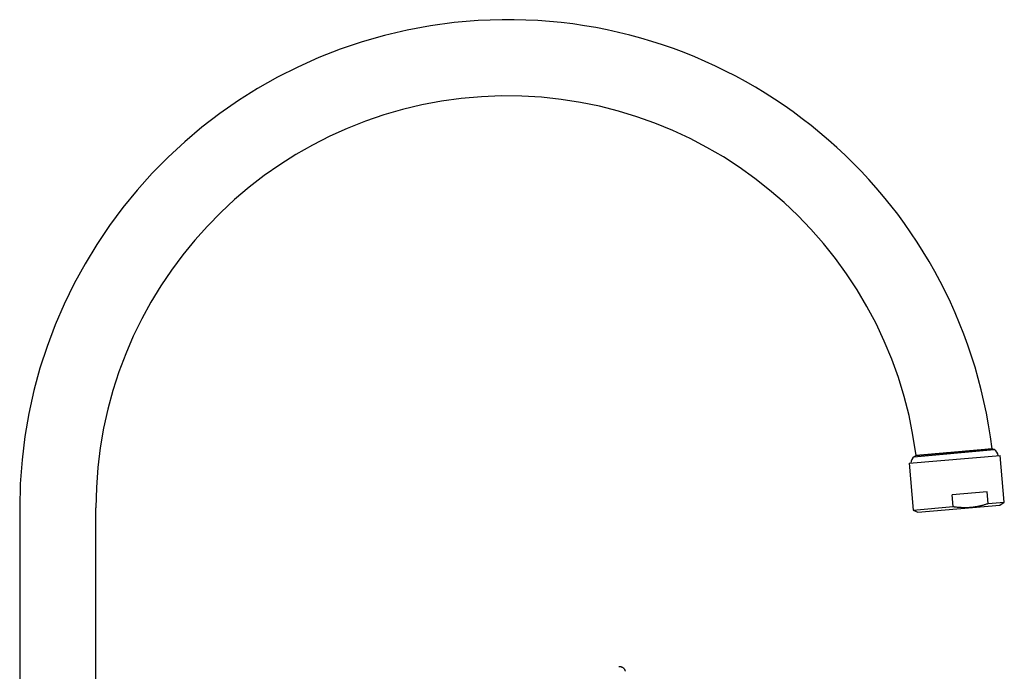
# Model space of a CAD drawing. Header units: millimetres. Extents: x 8 to 776, y 12 to 810.
# Tile 25 of 25: x 518 to 776, y 639 to 810. Entities that reach past the tile are written whole.
import ezdxf

# ---------------------------------------------------------------- set-up
doc = ezdxf.new("R2010")
doc.units = ezdxf.units.MM

msp = doc.modelspace()

# ---------------------------------------------------------------- linework, layer by layer
at = {"color": 7, "linetype": 'Continuous', "lineweight": 30}
for p, q in [((752.18, 695.5), (773.22, 697.34)), ((752.71, 695.85), (772.64, 697.59)), ((773.22, 697.34), (772.64, 697.59)), ((750.89, 693.76), (774.8, 695.85)), ((752.71, 695.85), (752.18, 695.5)), ((775.87, 683.59), (774.8, 695.85)), ((750.89, 693.76), (751.96, 681.5)), ((771.35, 686.32), (762.19, 685.52)), ((762.47, 682.42), (762.19, 685.52)), ((771.62, 683.22), (771.35, 686.32)), ((517.6, 682.1), (517.6, 570.1)), ((537.6, 570.1), (537.6, 682.1)), ((751.96, 681.5), (762.47, 682.42)), ((753.22, 680.92), (774.73, 682.8)), ((771.62, 683.22), (775.87, 683.59)), ((774.73, 682.8), (775.87, 683.59)), ((751.96, 681.5), (753.22, 680.92))]:
    msp.add_line(p, q, dxfattribs=at)
for centre, radius, start, end in [((645.6, 682.1), 128, 6.951, 180), ((645.6, 682.1), 108, 7.3125, 180), ((772.31, 695.56), 2, 7.2272, 62.9344), ((753.39, 693.9), 2, 127.0656, 182.7728)]:
    msp.add_arc(centre, radius, start, end, dxfattribs=at)
for points, knots in [([(753.26, 695.89), (753.29, 695.9), (753.35, 695.9), (753.46, 695.91), (753.57, 695.92), (753.68, 695.93), (753.79, 695.94), (753.9, 695.95), (754.01, 695.96), (754.13, 695.97), (754.24, 695.98), (754.36, 695.99), (754.48, 696), (754.6, 696.01), (754.72, 696.02), (754.89, 696.04), (755.1, 696.05), (755.36, 696.08), (755.63, 696.1), (755.89, 696.12), (756.15, 696.15), (756.39, 696.17), (756.64, 696.19), (756.88, 696.21), (757.11, 696.23), (757.37, 696.25), (757.67, 696.28), (758.01, 696.31), (758.36, 696.34), (758.69, 696.37), (759.01, 696.4), (759.3, 696.42), (759.6, 696.45), (759.89, 696.47), (760.16, 696.5), (760.46, 696.52), (760.8, 696.55), (761.19, 696.59), (761.57, 696.62), (761.94, 696.65), (762.28, 696.68), (762.6, 696.71), (762.91, 696.74), (763.22, 696.76), (763.5, 696.79), (763.77, 696.81), (764.05, 696.84), (764.33, 696.86), (764.61, 696.89), (764.87, 696.91), (765.12, 696.93), (765.35, 696.95), (765.57, 696.97), (765.79, 696.99), (766, 697.01), (766.2, 697.03), (766.4, 697.04), (766.6, 697.06), (766.79, 697.08), (767.04, 697.1), (767.34, 697.12), (767.68, 697.15), (768.01, 697.18), (768.32, 697.21), (768.6, 697.24), (768.85, 697.26), (769.1, 697.28), (769.32, 697.3), (769.53, 697.32), (769.75, 697.34), (770, 697.36), (770.26, 697.38), (770.5, 697.4), (770.73, 697.42), (770.92, 697.44), (771.1, 697.45), (771.26, 697.47), (771.41, 697.48), (771.55, 697.49), (771.69, 697.51), (771.83, 697.52), (771.98, 697.53), (772.11, 697.54), (772.23, 697.55), (772.32, 697.56), (772.4, 697.57), (772.47, 697.57), (772.52, 697.58), (772.56, 697.58), (772.6, 697.59), (772.63, 697.59), (772.66, 697.59), (772.66, 697.59), (772.66, 697.59)], [0, 0, 0, 0, 0.010142, 0.020284, 0.03046, 0.040635, 0.049046, 0.057457, 0.065886, 0.074316, 0.081895, 0.089473, 0.097066, 0.104658, 0.112287, 0.119919, 0.133793, 0.147668, 0.161628, 0.175589, 0.186872, 0.198155, 0.209483, 0.220812, 0.230318, 0.239831, 0.253713, 0.267596, 0.281563, 0.295531, 0.306821, 0.31811, 0.329445, 0.34078, 0.350291, 0.359809, 0.3737, 0.387591, 0.401567, 0.415544, 0.42684, 0.438137, 0.449479, 0.460821, 0.470338, 0.479862, 0.490018, 0.500174, 0.510364, 0.520553, 0.528976, 0.537398, 0.545839, 0.55428, 0.561869, 0.569458, 0.577061, 0.584664, 0.592303, 0.599945, 0.613836, 0.627727, 0.641703, 0.655679, 0.666976, 0.678272, 0.689614, 0.700957, 0.710474, 0.719998, 0.733881, 0.747765, 0.761734, 0.775702, 0.786993, 0.798283, 0.809619, 0.820956, 0.830468, 0.839987, 0.853862, 0.867737, 0.881698, 0.895658, 0.906942, 0.918225, 0.929555, 0.940884, 0.950391, 0.959904, 0.973773, 0.987642, 1, 1, 1, 1]), ([(752.72, 695.85), (752.72, 695.85), (752.72, 695.85), (752.73, 695.85), (752.74, 695.85), (752.76, 695.85), (752.79, 695.85), (752.83, 695.86), (752.87, 695.86), (752.91, 695.86), (752.97, 695.87), (753.03, 695.87), (753.1, 695.88), (753.17, 695.89), (753.23, 695.89), (753.26, 695.89)], [0, 0, 0, 0, 0.006192, 0.10294, 0.199689, 0.28087, 0.36211, 0.441379, 0.520703, 0.600327, 0.679952, 0.759797, 0.839642, 0.919793, 1, 1, 1, 1]), ([(762.47, 682.42), (762.56, 682.41), (762.82, 682.37), (763.24, 682.32), (763.71, 682.27), (764.19, 682.23), (764.66, 682.2), (765.14, 682.18), (765.62, 682.18), (766.1, 682.19), (766.58, 682.21), (767.06, 682.24), (767.55, 682.29), (768.05, 682.35), (768.5, 682.43), (768.93, 682.5), (769.31, 682.58), (769.7, 682.67), (770.09, 682.77), (770.48, 682.87), (770.86, 682.98), (771.24, 683.1), (771.5, 683.18), (771.62, 683.22)], [0, 0, 0, 0, 0.032291, 0.083619, 0.134946, 0.186367, 0.237787, 0.289404, 0.341052, 0.392196, 0.443374, 0.49657, 0.549765, 0.603115, 0.656465, 0.699249, 0.742034, 0.784887, 0.82774, 0.870779, 0.913818, 0.956909, 1, 1, 1, 1]), ([(675, 640.39), (674.99, 640.39), (674.95, 640.39), (674.88, 640.38), (674.81, 640.37), (674.78, 640.37)], [0, 0, 0, 0, 0.096687, 0.548673, 1, 1, 1, 1]), ([(675, 640.39), (675.02, 640.39), (675.03, 640.39), (675.05, 640.39), (675.06, 640.39)], [0, 0, 0, 0, 0.722695, 1, 1, 1, 1]), ([(676.49, 639.21), (676.48, 639.25), (676.46, 639.34), (676.42, 639.46), (676.36, 639.58), (676.29, 639.7), (676.21, 639.81), (676.12, 639.92), (676.01, 640.02), (675.9, 640.11), (675.78, 640.19), (675.65, 640.25), (675.52, 640.31), (675.38, 640.35), (675.25, 640.37), (675.14, 640.39), (675.08, 640.39), (675.06, 640.39)], [0, 0, 0, 0, 0.063032, 0.127807, 0.194118, 0.261751, 0.330551, 0.400353, 0.470967, 0.542186, 0.61379, 0.68556, 0.757312, 0.828905, 0.900315, 0.971648, 1, 1, 1, 1])]:
    msp.add_open_spline(points, degree=3, knots=knots, dxfattribs=at)

doc.saveas('drawing.dxf')
